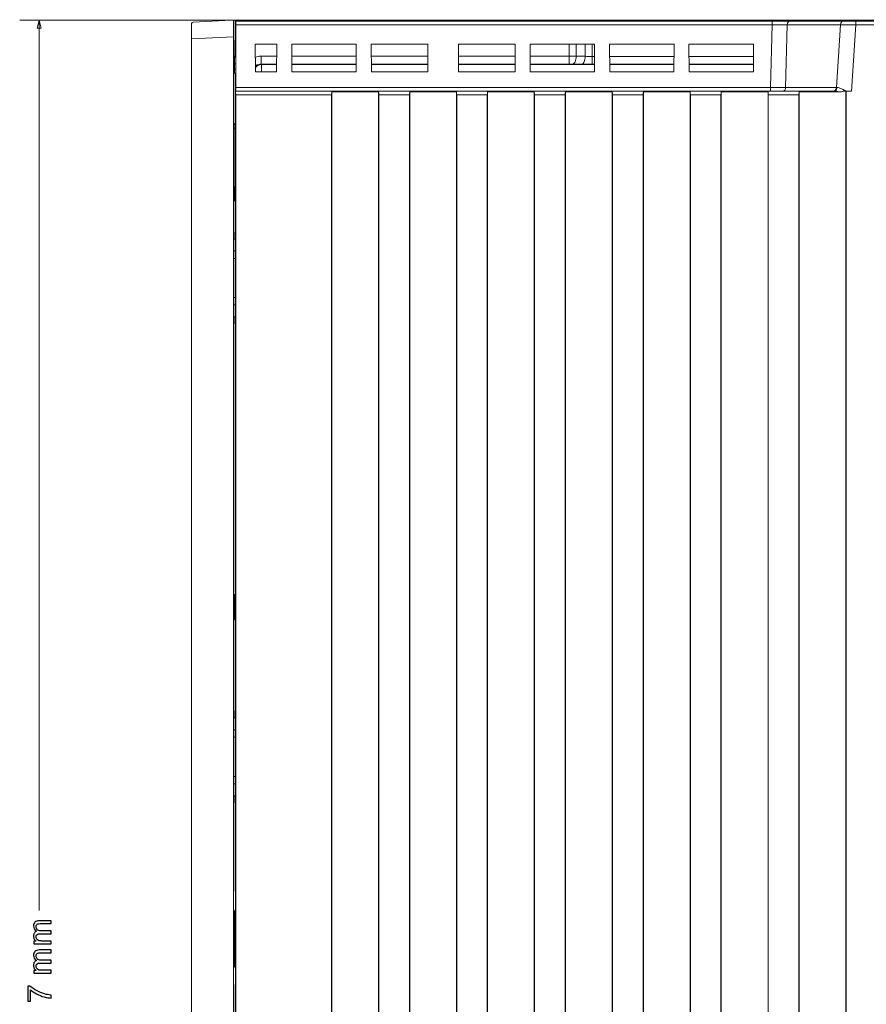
# Model space of a CAD drawing. Header units: millimetres. Extents: x -594 to 595, y -419 to 422.
# Tile 73 of 124: x -276 to -167, y 172 to 299. Entities that reach past the tile are written whole.
import ezdxf

# ---------------------------------------------------------------- set-up
doc = ezdxf.new("R2010")
doc.units = ezdxf.units.MM
doc.header["$MEASUREMENT"] = 0
doc.layers.add('layer 1', color=7, linetype='Continuous')

msp = doc.modelspace()

# ---------------------------------------------------------------- linework, layer by layer
at = {"layer": 'layer 1', "color": 155, "lineweight": 9}
for points in [[(-220.5067, 298.4732), (-220.5067, 298.4732), (-275.8889, 298.4732), (-275.8889, 298.4732)], [(-273.3889, 184.1032), (-273.3889, 184.1032), (-273.3889, 298.4732), (-273.3889, 298.4732)]]:
    msp.add_open_spline(points, degree=3, dxfattribs=at)
msp.add_open_spline([(-273.1166, 297.4572), (-273.1166, 297.4572), (-273.3889, 298.4732), (-273.3889, 298.4732), (-273.3889, 298.4732), (-273.3889, 298.4732), (-273.6611, 297.4572), (-273.6611, 297.4572), (-273.6611, 297.4572), (-273.6611, 297.4572), (-273.1166, 297.4572), (-273.1166, 297.4572)], degree=3, knots=[0, 0, 0, 0, 0.25, 0.25, 0.25, 0.25, 0.5, 0.5, 0.5, 0.5, 1, 1, 1, 1], dxfattribs=at)
at = {"layer": 'layer 1', "lineweight": 9}
for points in [[(-253.627, 298.2282), (-253.627, 298.2282), (-247.9187, 298.5273), (-247.9187, 298.5273)], [(-85.4831, 298.4732), (-85.4831, 298.4732), (-248.2385, 298.4732), (-248.2385, 298.4732)], [(-253.627, 298.2282), (-253.7332, 298.2226), (-253.8165, 298.1348), (-253.8165, 298.0285)], [(-253.8165, 48.6845), (-253.8165, 48.6845), (-253.8165, 298.0285), (-253.8165, 298.0285)], [(-248.2399, 298.2207), (-248.2403, 298.1382), (-248.2404, 298.0557), (-248.2404, 297.9733)], [(-248.2404, 297.9733), (-248.2404, 297.9733), (-248.2404, 295.9321), (-248.2404, 295.9321)], [(-248.2404, 297.9733), (-248.2404, 297.9733), (-248.1533, 297.9733), (-248.1533, 297.9733)], [(-248.157, 289.8303), (-248.157, 289.8303), (-248.1533, 297.8827), (-248.1533, 297.8827)], [(-179.3017, 297.8827), (-179.3017, 297.8827), (-248.1551, 297.8827), (-248.1551, 297.8827)], [(-248.1489, 298.3565), (-248.1512, 298.3565), (-248.1532, 298.1483), (-248.1533, 297.8827)], [(-248.1526, 298.1209), (-248.153, 298.0415), (-248.1533, 297.9621), (-248.1533, 297.8827)], [(-248.1489, 298.3565), (-248.1489, 298.3565), (-48.8833, 298.3565), (-48.8833, 298.3565)], [(-179.3017, 297.8827), (-179.3017, 297.8827), (-179.5045, 289.8303), (-179.5045, 289.8303)], [(-179.3017, 298.3565), (-179.3017, 298.3565), (-179.3017, 297.8827), (-179.3017, 297.8827)], [(-177.3522, 297.8827), (-177.3522, 297.8827), (-177.555, 289.8303), (-177.555, 289.8303)], [(-170.4966, 297.8827), (-170.4966, 297.8827), (-177.3522, 297.8827), (-177.3522, 297.8827)], [(-170.4966, 297.8827), (-170.4966, 297.8827), (-171.037, 289.8303), (-171.037, 289.8303)], [(-168.5401, 297.8565), (-168.5401, 297.8565), (-170.4966, 297.8827), (-170.4966, 297.8827)], [(-168.5401, 297.8565), (-168.5401, 297.8565), (-169.1106, 289.3565), (-169.1106, 289.3565)], [(-168.5401, 298.3565), (-168.5401, 298.3565), (-168.5401, 297.8565), (-168.5401, 297.8565)], [(-165.8518, 297.8565), (-165.8518, 297.8565), (-168.5401, 297.8565), (-168.5401, 297.8565)], [(-248.4598, 296.346), (-248.4598, 296.346), (-253.8165, 296.0653), (-253.8165, 296.0653)], [(-248.4598, 48.5144), (-248.4598, 48.5144), (-248.4598, 296.346), (-248.4598, 296.346)], [(-248.2622, 295.4565), (-248.2622, 295.4565), (-248.2582, 295.9141), (-248.2582, 295.9141)], [(-248.1542, 295.9321), (-248.1542, 295.9321), (-248.2494, 295.9321), (-248.2494, 295.9321)], [(-248.2622, 293.9565), (-248.2622, 293.9565), (-248.2622, 295.4565), (-248.2622, 295.4565)], [(-248.2603, 295.4565), (-248.2603, 295.4565), (-248.1544, 295.4565), (-248.1544, 295.4565)], [(-248.2494, 295.8961), (-248.2494, 295.8961), (-248.1542, 295.8961), (-248.1542, 295.8961)], [(-245.6498, 295.401), (-245.6498, 295.401), (-245.6302, 291.8382), (-245.6302, 291.8382)], [(-245.6498, 295.401), (-245.6498, 295.401), (-242.872, 295.401), (-242.872, 295.401)], [(-242.872, 295.401), (-242.872, 295.401), (-242.8982, 291.8382), (-242.8982, 291.8382)], [(-240.961, 295.401), (-240.961, 295.401), (-240.9348, 291.8382), (-240.9348, 291.8382)], [(-232.672, 295.401), (-232.672, 295.401), (-240.961, 295.401), (-240.961, 295.401)], [(-232.672, 295.401), (-232.672, 295.401), (-232.6982, 291.8382), (-232.6982, 291.8382)], [(-230.761, 295.401), (-230.761, 295.401), (-230.7348, 291.8382), (-230.7348, 291.8382)], [(-223.472, 295.401), (-223.472, 295.401), (-230.761, 295.401), (-230.761, 295.401)], [(-223.472, 295.401), (-223.472, 295.401), (-223.4982, 291.8382), (-223.4982, 291.8382)], [(-219.561, 295.401), (-219.561, 295.401), (-219.5348, 291.8382), (-219.5348, 291.8382)], [(-212.272, 295.401), (-212.272, 295.401), (-219.561, 295.401), (-219.561, 295.401)], [(-212.272, 295.401), (-212.272, 295.401), (-212.2982, 291.8382), (-212.2982, 291.8382)], [(-210.361, 295.401), (-210.361, 295.401), (-210.3348, 291.8382), (-210.3348, 291.8382)], [(-202.072, 295.401), (-202.072, 295.401), (-210.361, 295.401), (-210.361, 295.401)], [(-205.3389, 295.401), (-205.3389, 295.401), (-205.3386, 292.8353), (-205.3386, 292.8353)], [(-204.4443, 293.8333), (-204.4443, 293.8333), (-204.4443, 295.401), (-204.4443, 295.401)], [(-203.2888, 295.401), (-203.2888, 295.401), (-203.2888, 293.8233), (-203.2888, 293.8233)], [(-202.3944, 292.8179), (-202.3944, 292.8179), (-202.3944, 295.401), (-202.3944, 295.401)], [(-202.072, 295.401), (-202.072, 295.401), (-202.0982, 291.8382), (-202.0982, 291.8382)], [(-200.161, 295.401), (-200.161, 295.401), (-200.1348, 291.8382), (-200.1348, 291.8382)], [(-191.872, 295.401), (-191.872, 295.401), (-200.161, 295.401), (-200.161, 295.401)], [(-191.872, 295.401), (-191.872, 295.401), (-191.8982, 291.8382), (-191.8982, 291.8382)], [(-189.961, 295.401), (-189.961, 295.401), (-189.9348, 291.8382), (-189.9348, 291.8382)], [(-181.672, 295.401), (-181.672, 295.401), (-189.961, 295.401), (-189.961, 295.401)], [(-181.672, 295.401), (-181.672, 295.401), (-181.6982, 291.8382), (-181.6982, 291.8382)], [(-248.3233, 292.8779), (-248.3233, 292.8779), (-248.3162, 293.7059), (-248.3162, 293.7059)], [(-248.3162, 293.7059), (-248.3162, 293.7059), (-248.1552, 293.7059), (-248.1552, 293.7059)], [(-248.3131, 293.8548), (-248.3131, 293.8548), (-248.2622, 293.9565), (-248.2622, 293.9565)], [(-248.1551, 293.8547), (-248.1551, 293.8547), (-248.3131, 293.8547), (-248.3131, 293.8547)], [(-248.1551, 293.9565), (-248.1551, 293.9565), (-248.2622, 293.9565), (-248.2622, 293.9565)], [(-245.6454, 293.6893), (-245.4093, 293.7848), (-245.1501, 293.8352), (-244.8954, 293.8352)], [(-244.8955, 292.8353), (-244.8955, 292.8353), (-244.8954, 293.8352), (-244.8954, 293.8352)], [(-242.8835, 293.8352), (-242.8835, 293.8352), (-244.8954, 293.8352), (-244.8954, 293.8352)], [(-232.6835, 293.8352), (-232.6835, 293.8352), (-240.9495, 293.8352), (-240.9495, 293.8352)], [(-223.4835, 293.8352), (-223.4835, 293.8352), (-230.7495, 293.8352), (-230.7495, 293.8352)], [(-212.2835, 293.8352), (-212.2835, 293.8352), (-219.5495, 293.8352), (-219.5495, 293.8352)], [(-205.3389, 293.8352), (-205.3389, 293.8352), (-210.3495, 293.8352), (-210.3495, 293.8352)], [(-204.4443, 293.8333), (-204.7424, 293.8351), (-205.0405, 293.8357), (-205.3387, 293.8352)], [(-204.4443, 293.8333), (-204.4443, 293.8333), (-203.2888, 293.8233), (-203.2888, 293.8233)], [(-203.2888, 293.8233), (-202.9907, 293.8194), (-202.6925, 293.8176), (-202.3944, 293.8177)], [(-202.0837, 293.8177), (-202.0837, 293.8177), (-202.3944, 293.8177), (-202.3944, 293.8177)], [(-191.8837, 293.8177), (-191.8837, 293.8177), (-200.1494, 293.8177), (-200.1494, 293.8177)], [(-181.6837, 293.8177), (-181.6837, 293.8177), (-189.9494, 293.8177), (-189.9494, 293.8177)], [(-248.3233, 292.8779), (-248.3233, 292.8779), (-248.3233, 292.166), (-248.3233, 292.166)], [(-248.1556, 292.8779), (-248.1556, 292.8779), (-248.3233, 292.8779), (-248.3233, 292.8779)], [(-248.1559, 292.166), (-248.1559, 292.166), (-248.3233, 292.166), (-248.3233, 292.166)], [(-248.3233, 292.166), (-248.3233, 291.8933), (-248.3214, 291.6709), (-248.319, 291.6661)], [(-245.4924, 292.5259), (-245.5495, 292.4759), (-245.6007, 292.4195), (-245.6451, 292.3579)], [(-245.5126, 292.6525), (-245.5578, 292.6187), (-245.6, 292.5811), (-245.6388, 292.5401)], [(-245.5126, 292.6525), (-245.5126, 292.6525), (-245.6353, 292.7752), (-245.6353, 292.7752)], [(-244.8338, 292.7736), (-245.0684, 292.7736), (-245.3159, 292.6804), (-245.4924, 292.5259)], [(-244.8955, 292.8353), (-245.1009, 292.8354), (-245.3153, 292.7661), (-245.4817, 292.6457)], [(-244.8338, 292.7736), (-244.8338, 292.7736), (-244.8955, 292.8353), (-244.8955, 292.8353)], [(-244.8955, 292.8353), (-244.8955, 292.8353), (-242.8909, 292.8353), (-242.8909, 292.8353)], [(-244.8338, 291.8382), (-244.8338, 291.8382), (-244.8338, 292.7736), (-244.8338, 292.7736)], [(-242.8913, 292.7736), (-242.8913, 292.7736), (-244.8338, 292.7736), (-244.8338, 292.7736)], [(-240.9421, 292.8353), (-240.9421, 292.8353), (-232.6909, 292.8353), (-232.6909, 292.8353)], [(-232.6913, 292.7736), (-232.6913, 292.7736), (-240.9417, 292.7736), (-240.9417, 292.7736)], [(-230.7421, 292.8353), (-230.7421, 292.8353), (-223.4909, 292.8353), (-223.4909, 292.8353)], [(-223.4913, 292.7736), (-223.4913, 292.7736), (-230.7417, 292.7736), (-230.7417, 292.7736)], [(-219.5421, 292.8353), (-219.5421, 292.8353), (-212.2909, 292.8353), (-212.2909, 292.8353)], [(-212.2913, 292.7736), (-212.2913, 292.7736), (-219.5417, 292.7736), (-219.5417, 292.7736)], [(-210.3421, 292.8353), (-210.3421, 292.8353), (-205.3385, 292.8353), (-205.3385, 292.8353)], [(-202.0913, 292.7736), (-202.0913, 292.7736), (-210.3417, 292.7736), (-210.3417, 292.7736)], [(-204.8915, 292.8335), (-205.0405, 292.8347), (-205.1895, 292.8354), (-205.3385, 292.8353)], [(-203.736, 292.8234), (-203.736, 292.8234), (-204.8915, 292.8335), (-204.8915, 292.8335)], [(-203.736, 292.8234), (-203.2888, 292.8196), (-202.8416, 292.8178), (-202.3944, 292.8179)], [(-202.3944, 292.8179), (-202.3944, 292.8179), (-202.091, 292.8179), (-202.091, 292.8179)], [(-200.142, 292.8179), (-200.142, 292.8179), (-191.891, 292.8179), (-191.891, 292.8179)], [(-191.8913, 292.7736), (-191.8913, 292.7736), (-200.1417, 292.7736), (-200.1417, 292.7736)], [(-189.942, 292.8179), (-189.942, 292.8179), (-181.691, 292.8179), (-181.691, 292.8179)], [(-181.6913, 292.7736), (-181.6913, 292.7736), (-189.9417, 292.7736), (-189.9417, 292.7736)], [(-248.319, 291.6661), (-248.319, 291.6661), (-248.2228, 291.4736), (-248.2228, 291.4736)], [(-248.319, 291.6661), (-248.319, 291.6661), (-248.1561, 291.6661), (-248.1561, 291.6661)], [(-248.1562, 291.4736), (-248.1562, 291.4736), (-248.2228, 291.4736), (-248.2228, 291.4736)], [(-248.2142, 290.4738), (-248.2142, 291.0193), (-248.2181, 291.4641), (-248.2228, 291.4736)], [(-242.8982, 291.8382), (-242.8982, 291.8382), (-245.6302, 291.8382), (-245.6302, 291.8382)], [(-240.9348, 291.8382), (-240.9348, 291.8382), (-232.6982, 291.8382), (-232.6982, 291.8382)], [(-230.7348, 291.8382), (-230.7348, 291.8382), (-223.4982, 291.8382), (-223.4982, 291.8382)], [(-219.5348, 291.8382), (-219.5348, 291.8382), (-212.2982, 291.8382), (-212.2982, 291.8382)], [(-210.3348, 291.8382), (-210.3348, 291.8382), (-202.0982, 291.8382), (-202.0982, 291.8382)], [(-200.1348, 291.8382), (-200.1348, 291.8382), (-191.8982, 291.8382), (-191.8982, 291.8382)], [(-189.9348, 291.8382), (-189.9348, 291.8382), (-181.6982, 291.8382), (-181.6982, 291.8382)], [(-248.2142, 289.3565), (-248.2142, 289.3565), (-248.2142, 290.4738), (-248.2142, 290.4738)], [(-248.2142, 290.4738), (-248.2142, 290.4738), (-248.1567, 290.4738), (-248.1567, 290.4738)], [(-248.1592, 289.4198), (-248.1579, 289.5036), (-248.157, 289.6586), (-248.157, 289.8303)], [(-248.1576, 289.5903), (-248.1572, 289.6703), (-248.157, 289.7503), (-248.157, 289.8303)], [(-179.5045, 289.8303), (-179.5045, 289.8303), (-248.1551, 289.8303), (-248.1551, 289.8303)], [(-179.5045, 289.8303), (-179.5045, 289.8303), (-179.5045, 289.3565), (-179.5045, 289.3565)], [(-171.037, 289.8303), (-171.037, 289.8303), (-177.555, 289.8303), (-177.555, 289.8303)], [(-171.1371, 289.4196), (-171.0786, 289.4631), (-171.0328, 289.5257), (-171.0022, 289.5919)], [(-171.0993, 289.5865), (-171.0623, 289.6618), (-171.0405, 289.7465), (-171.037, 289.8303)], [(-170.9463, 289.8315), (-170.9463, 289.8315), (-171.037, 289.8303), (-171.037, 289.8303)], [(-171.0061, 289.5837), (-170.9692, 289.6603), (-170.9494, 289.7466), (-170.9463, 289.8315)], [(-169.8668, 289.3565), (-170.0025, 289.4477), (-170.1424, 289.5331), (-170.2863, 289.6108)], [(-248.2165, 287.1146), (-248.2165, 287.1146), (-248.2165, 289.3565), (-248.2165, 289.3565)], [(-171.3182, 289.3565), (-171.3182, 289.3565), (-248.1694, 289.3565), (-248.1694, 289.3565)], [(-248.1607, 57.8565), (-248.1607, 57.8565), (-248.1607, 288.8565), (-248.1607, 288.8565)], [(-235.8518, 288.8565), (-235.8518, 288.8565), (-248.1607, 288.8565), (-248.1607, 288.8565)], [(-235.8518, 57.8565), (-235.8518, 57.8565), (-235.8518, 288.8565), (-235.8518, 288.8565)], [(-235.8165, 289.2565), (-235.8165, 289.2565), (-235.8165, 57.4565), (-235.8165, 57.4565)], [(-229.8165, 289.2565), (-229.8165, 289.2565), (-235.8165, 289.2565), (-235.8165, 289.2565)], [(-229.8165, 57.4565), (-229.8165, 57.4565), (-229.8165, 289.2565), (-229.8165, 289.2565)], [(-229.7812, 288.8565), (-229.7812, 289.0139), (-229.7943, 289.1621), (-229.8165, 289.2565)], [(-229.7812, 57.8565), (-229.7812, 57.8565), (-229.7812, 288.8565), (-229.7812, 288.8565)], [(-225.8518, 288.8565), (-225.8518, 288.8565), (-229.7812, 288.8565), (-229.7812, 288.8565)], [(-225.8165, 289.2565), (-225.8387, 289.1621), (-225.8518, 289.0139), (-225.8518, 288.8565)], [(-225.8518, 57.8565), (-225.8518, 57.8565), (-225.8518, 288.8565), (-225.8518, 288.8565)], [(-225.8165, 289.2565), (-225.8165, 289.2565), (-225.8165, 57.4565), (-225.8165, 57.4565)], [(-219.8165, 289.2565), (-219.8165, 289.2565), (-225.8165, 289.2565), (-225.8165, 289.2565)], [(-219.8165, 57.4565), (-219.8165, 57.4565), (-219.8165, 289.2565), (-219.8165, 289.2565)], [(-219.7812, 288.8565), (-219.7812, 289.0139), (-219.7943, 289.1621), (-219.8165, 289.2565)], [(-219.7812, 57.8565), (-219.7812, 57.8565), (-219.7812, 288.8565), (-219.7812, 288.8565)], [(-215.8518, 288.8565), (-215.8518, 288.8565), (-219.7812, 288.8565), (-219.7812, 288.8565)], [(-215.8165, 289.2565), (-215.8387, 289.1621), (-215.8518, 289.0139), (-215.8518, 288.8565)], [(-215.8518, 57.8565), (-215.8518, 57.8565), (-215.8518, 288.8565), (-215.8518, 288.8565)], [(-215.8165, 289.2565), (-215.8165, 289.2565), (-215.8165, 57.4565), (-215.8165, 57.4565)], [(-209.8165, 289.2565), (-209.8165, 289.2565), (-215.8165, 289.2565), (-215.8165, 289.2565)], [(-209.8165, 57.4565), (-209.8165, 57.4565), (-209.8165, 289.2565), (-209.8165, 289.2565)], [(-209.7812, 288.8565), (-209.7812, 289.0139), (-209.7943, 289.1621), (-209.8165, 289.2565)], [(-209.7812, 57.8565), (-209.7812, 57.8565), (-209.7812, 288.8565), (-209.7812, 288.8565)], [(-205.8518, 288.8565), (-205.8518, 288.8565), (-209.7812, 288.8565), (-209.7812, 288.8565)], [(-205.8165, 289.2565), (-205.8387, 289.1621), (-205.8518, 289.0139), (-205.8518, 288.8565)], [(-205.8518, 57.8565), (-205.8518, 57.8565), (-205.8518, 288.8565), (-205.8518, 288.8565)], [(-205.8165, 289.2565), (-205.8165, 289.2565), (-205.8165, 57.4565), (-205.8165, 57.4565)], [(-199.8165, 289.2565), (-199.8165, 289.2565), (-205.8165, 289.2565), (-205.8165, 289.2565)], [(-199.8165, 57.4565), (-199.8165, 57.4565), (-199.8165, 289.2565), (-199.8165, 289.2565)], [(-199.7812, 288.8565), (-199.7812, 289.0139), (-199.7943, 289.1621), (-199.8165, 289.2565)], [(-199.7812, 57.8565), (-199.7812, 57.8565), (-199.7812, 288.8565), (-199.7812, 288.8565)], [(-195.8518, 288.8565), (-195.8518, 288.8565), (-199.7812, 288.8565), (-199.7812, 288.8565)], [(-195.8165, 289.2565), (-195.8387, 289.1621), (-195.8518, 289.0139), (-195.8518, 288.8565)], [(-195.8518, 57.8565), (-195.8518, 57.8565), (-195.8518, 288.8565), (-195.8518, 288.8565)], [(-195.8165, 289.2565), (-195.8165, 289.2565), (-195.8165, 57.4565), (-195.8165, 57.4565)], [(-189.8165, 289.2565), (-189.8165, 289.2565), (-195.8165, 289.2565), (-195.8165, 289.2565)], [(-189.8165, 57.4565), (-189.8165, 57.4565), (-189.8165, 289.2565), (-189.8165, 289.2565)], [(-189.7812, 288.8565), (-189.7812, 289.0139), (-189.7943, 289.1621), (-189.8165, 289.2565)], [(-189.7812, 57.8565), (-189.7812, 57.8565), (-189.7812, 288.8565), (-189.7812, 288.8565)], [(-185.8518, 288.8565), (-185.8518, 288.8565), (-189.7812, 288.8565), (-189.7812, 288.8565)], [(-185.8165, 289.2565), (-185.8387, 289.1621), (-185.8518, 289.0139), (-185.8518, 288.8565)], [(-185.8518, 57.8565), (-185.8518, 57.8565), (-185.8518, 288.8565), (-185.8518, 288.8565)], [(-185.8165, 289.2565), (-185.8165, 289.2565), (-185.8165, 57.4565), (-185.8165, 57.4565)], [(-179.8165, 289.2565), (-179.8165, 289.2565), (-185.8165, 289.2565), (-185.8165, 289.2565)], [(-179.8165, 57.4565), (-179.8165, 57.4565), (-179.8165, 289.2565), (-179.8165, 289.2565)], [(-179.7812, 288.8565), (-179.7812, 289.0139), (-179.7943, 289.1621), (-179.8165, 289.2565)], [(-179.7812, 57.8565), (-179.7812, 57.8565), (-179.7812, 288.8565), (-179.7812, 288.8565)], [(-175.8518, 288.8565), (-175.8518, 288.8565), (-179.7812, 288.8565), (-179.7812, 288.8565)], [(-175.8518, 57.8565), (-175.8518, 57.8565), (-175.8518, 288.8565), (-175.8518, 288.8565)], [(-175.8165, 289.2565), (-175.8165, 289.2565), (-170.5904, 289.2572), (-170.5904, 289.2572)], [(-175.8165, 289.2565), (-175.8165, 289.2565), (-175.8165, 57.4565), (-175.8165, 57.4565)], [(-170.5904, 289.2568), (-170.5904, 289.2568), (-171.4269, 289.2568), (-171.4269, 289.2568)], [(-171.3182, 289.3565), (-171.2543, 289.3565), (-171.1884, 289.3814), (-171.1371, 289.4196)], [(-171.3182, 289.3565), (-171.2552, 289.3565), (-171.1902, 289.3807), (-171.1394, 289.4179)], [(-171.3182, 289.3565), (-171.2437, 289.3565), (-171.1692, 289.3515), (-171.0951, 289.3436)], [(-171.3182, 289.3565), (-171.2436, 289.3565), (-171.1689, 289.3516), (-171.0947, 289.3437)], [(-171.1394, 289.4179), (-171.1394, 289.4179), (-171.1371, 289.4196), (-171.1371, 289.4196)], [(-171.0951, 289.3436), (-170.9253, 289.3257), (-170.7571, 289.2932), (-170.5904, 289.2565)], [(-171.0947, 289.3437), (-170.925, 289.3258), (-170.757, 289.2931), (-170.5903, 289.2565)], [(-170.1525, 289.3565), (-170.1525, 289.3565), (-169.1106, 289.3565), (-169.1106, 289.3565)], [(-169.8165, 57.3565), (-169.8165, 57.3565), (-169.8165, 289.3565), (-169.8165, 289.3565)], [(-169.7812, 57.3565), (-169.7812, 57.3565), (-169.7812, 289.3565), (-169.7812, 289.3565)], [(-248.2165, 287.1231), (-248.2165, 287.1231), (-248.1999, 287.1065), (-248.1999, 287.1065)], [(-248.2142, 286.3448), (-248.2142, 286.3448), (-248.2142, 287.1231), (-248.2142, 287.1231)], [(-248.1999, 277.0899), (-248.1999, 277.0899), (-248.1999, 287.1146), (-248.1999, 287.1146)], [(-248.2228, 285.345), (-248.2181, 285.3545), (-248.2142, 285.7993), (-248.2142, 286.3448)], [(-248.3609, 284.5775), (-248.3609, 284.5775), (-248.3609, 276.3855), (-248.3609, 276.3855)], [(-248.3609, 284.5775), (-248.3609, 284.5775), (-248.1999, 284.5775), (-248.1999, 284.5775)], [(-248.2228, 285.345), (-248.2228, 285.345), (-248.3566, 285.0775), (-248.3566, 285.0775)], [(-248.1999, 285.0775), (-248.1999, 285.0775), (-248.3566, 285.0775), (-248.3566, 285.0775)], [(-248.2165, 277.0733), (-248.2165, 277.0733), (-248.1999, 277.1065), (-248.1999, 277.1065)], [(-248.2165, 186.6231), (-248.2165, 186.6231), (-248.2165, 277.0899), (-248.2165, 277.0899)], [(-248.2165, 276.3855), (-248.2165, 276.3855), (-248.3609, 276.3855), (-248.3609, 276.3855)], [(-248.3565, 275.8855), (-248.3565, 275.8855), (-248.3566, 275.3855), (-248.3566, 275.3855)], [(-248.3566, 275.3855), (-248.3566, 275.5048), (-248.3083, 275.631), (-248.2285, 275.7197)], [(-248.3565, 275.8855), (-248.3099, 275.8855), (-248.2632, 275.8855), (-248.2165, 275.8855)], [(-248.2165, 275.1054), (-248.2165, 275.1054), (-248.3566, 275.3856), (-248.3566, 275.3856)], [(-248.3931, 270.8612), (-248.3931, 271.0096), (-248.3937, 271.1502), (-248.3947, 271.245)], [(-248.3931, 270.3565), (-248.3931, 270.3565), (-248.3931, 270.8612), (-248.3931, 270.8612)], [(-248.2165, 270.3565), (-248.2165, 270.3565), (-248.4325, 270.3565), (-248.4325, 270.3565)], [(-248.213, 268.8234), (-248.213, 268.8234), (-248.4325, 268.8234), (-248.4325, 268.8234)], [(-248.213, 268.8234), (-248.213, 268.8234), (-248.2165, 268.8408), (-248.2165, 268.8408)], [(-248.213, 267.8627), (-248.213, 267.8627), (-248.213, 268.8234), (-248.213, 268.8234)], [(-248.213, 267.8627), (-248.213, 267.8627), (-248.4325, 267.8627), (-248.4325, 267.8627)], [(-248.213, 267.854), (-248.213, 267.854), (-248.2165, 267.854), (-248.2165, 267.854)], [(-248.213, 262.8503), (-248.213, 262.8503), (-248.4325, 262.8503), (-248.4325, 262.8503)], [(-248.213, 261.8896), (-248.213, 261.8896), (-248.4325, 261.8896), (-248.4325, 261.8896)], [(-248.213, 262.8503), (-248.213, 262.8503), (-248.2165, 262.8677), (-248.2165, 262.8677)], [(-248.213, 261.8809), (-248.213, 261.8809), (-248.2165, 261.8809), (-248.2165, 261.8809)], [(-248.213, 261.8896), (-248.213, 261.8896), (-248.213, 262.8503), (-248.213, 262.8503)], [(-248.2165, 260.3565), (-248.2165, 260.3565), (-248.4325, 260.3565), (-248.4325, 260.3565)], [(-248.3947, 259.468), (-248.3937, 259.5628), (-248.3931, 259.7034), (-248.3931, 259.8518)], [(-248.3931, 259.8518), (-248.3931, 259.8518), (-248.3931, 260.3565), (-248.3931, 260.3565)], [(-248.2969, 224.2019), (-248.2969, 224.2019), (-248.2165, 224.2038), (-248.2165, 224.2038)], [(-248.2969, 221.9675), (-248.2969, 221.9675), (-248.2969, 224.2019), (-248.2969, 224.2019)], [(-248.2165, 224.8576), (-248.2165, 224.8576), (-248.2896, 224.7113), (-248.2896, 224.7113)], [(-248.2896, 224.7113), (-248.2896, 224.7113), (-248.2165, 224.713), (-248.2165, 224.713)], [(-248.2969, 221.964), (-248.2969, 221.964), (-248.2165, 221.962), (-248.2165, 221.962)], [(-248.2896, 221.4528), (-248.2896, 221.4528), (-248.2165, 221.3065), (-248.2165, 221.3065)], [(-248.2165, 221.4511), (-248.2165, 221.4511), (-248.2896, 221.4528), (-248.2896, 221.4528)], [(-248.2165, 208.8565), (-248.2165, 208.8565), (-248.4325, 208.8565), (-248.4325, 208.8565)], [(-248.3931, 209.3612), (-248.3931, 209.5096), (-248.3937, 209.6502), (-248.3947, 209.745)], [(-248.3931, 208.8565), (-248.3931, 208.8565), (-248.3931, 209.3612), (-248.3931, 209.3612)], [(-248.213, 207.3234), (-248.213, 207.3234), (-248.4325, 207.3234), (-248.4325, 207.3234)], [(-248.213, 206.3627), (-248.213, 206.3627), (-248.4325, 206.3627), (-248.4325, 206.3627)], [(-248.213, 207.3234), (-248.213, 207.3234), (-248.2165, 207.3408), (-248.2165, 207.3408)], [(-248.213, 206.354), (-248.213, 206.354), (-248.2165, 206.354), (-248.2165, 206.354)], [(-248.213, 206.3627), (-248.213, 206.3627), (-248.213, 207.3234), (-248.213, 207.3234)], [(-248.213, 201.3503), (-248.213, 201.3503), (-248.4325, 201.3503), (-248.4325, 201.3503)], [(-248.213, 201.3503), (-248.213, 201.3503), (-248.2165, 201.3677), (-248.2165, 201.3677)], [(-248.213, 200.3896), (-248.213, 200.3896), (-248.213, 201.3503), (-248.213, 201.3503)], [(-248.213, 200.3896), (-248.213, 200.3896), (-248.4325, 200.3896), (-248.4325, 200.3896)], [(-248.213, 200.3809), (-248.213, 200.3809), (-248.2165, 200.3809), (-248.2165, 200.3809)], [(-248.2165, 198.8565), (-248.2165, 198.8565), (-248.4325, 198.8565), (-248.4325, 198.8565)], [(-248.3931, 198.3518), (-248.3931, 198.3518), (-248.3931, 198.8565), (-248.3931, 198.8565)], [(-248.3947, 197.968), (-248.3937, 198.0628), (-248.3931, 198.2034), (-248.3931, 198.3518)], [(-248.2165, 186.6397), (-248.2165, 186.6397), (-248.1999, 186.6065), (-248.1999, 186.6065)], [(-248.1999, 174.5899), (-248.1999, 174.5899), (-248.1999, 186.6231), (-248.1999, 186.6231)], [(-248.2915, 184.0376), (-248.2915, 184.0376), (-248.1999, 184.2207), (-248.1999, 184.2207)], [(-248.2915, 184.0376), (-248.2915, 184.0376), (-248.2915, 176.9154), (-248.2915, 176.9154)], [(-248.2915, 184.0376), (-248.2711, 183.9619), (-248.2494, 183.8868), (-248.2264, 183.8131)], [(-248.2222, 177.5455), (-248.2222, 177.5455), (-248.2222, 183.2643), (-248.2222, 183.2643)], [(-248.2915, 176.9154), (-248.2915, 176.9154), (-248.2264, 177.0456), (-248.2264, 177.0456)], [(-248.2915, 176.9154), (-248.2915, 176.9154), (-248.1999, 176.7323), (-248.1999, 176.7323)], [(-248.2165, 174.5733), (-248.2165, 174.5733), (-248.1999, 174.6065), (-248.1999, 174.6065)], [(-248.2165, 69.6231), (-248.2165, 69.6231), (-248.2165, 174.5899), (-248.2165, 174.5899)]]:
    msp.add_open_spline(points, degree=3, dxfattribs=at)
for points, knots in [([(-248.4598, 296.346), (-248.4598, 296.6232), (-248.4594, 296.9004), (-248.4584, 297.1776), (-248.4584, 297.1776), (-248.4579, 297.3026), (-248.4573, 297.4275), (-248.4566, 297.5525), (-248.4566, 297.5525), (-248.456, 297.6618), (-248.4553, 297.7712), (-248.4542, 297.8803), (-248.4542, 297.8803), (-248.4534, 297.9694), (-248.4522, 298.0584), (-248.4513, 298.148), (-248.4513, 298.148), (-248.4507, 298.214), (-248.4501, 298.2803), (-248.4481, 298.345), (-248.4481, 298.345), (-248.4473, 298.368), (-248.4464, 298.3908), (-248.4463, 298.415), (-248.4463, 298.415), (-248.4462, 298.4323), (-248.4466, 298.4503), (-248.4445, 298.4651), (-248.4445, 298.4651), (-248.4432, 298.4739), (-248.441, 298.4816), (-248.4426, 298.4952), (-248.4426, 298.4952), (-248.4432, 298.4998), (-248.4442, 298.5052), (-248.4408, 298.5053)], [0, 0, 0, 0, 0.1, 0.1, 0.1, 0.1, 0.2, 0.2, 0.2, 0.2, 0.3, 0.3, 0.3, 0.3, 0.4, 0.4, 0.4, 0.4, 0.5, 0.5, 0.5, 0.5, 0.6, 0.6, 0.6, 0.6, 0.7, 0.7, 0.7, 0.7, 0.8, 0.8, 0.8, 0.8, 1, 1, 1, 1]), ([(-248.2358, 298.4938), (-248.2406, 298.488), (-248.2383, 298.4795), (-248.237, 298.4715), (-248.237, 298.4715), (-248.2337, 298.4506), (-248.2366, 298.4325), (-248.2381, 298.4137), (-248.2381, 298.4137), (-248.2403, 298.3863), (-248.2394, 298.3576), (-248.2391, 298.3292), (-248.2391, 298.3292), (-248.2388, 298.2928), (-248.2397, 298.2569), (-248.2399, 298.2207)], [0, 0, 0, 0, 0.2, 0.2, 0.2, 0.2, 0.4, 0.4, 0.4, 0.4, 0.6, 0.6, 0.6, 0.6, 1, 1, 1, 1]), ([(-247.9197, 298.5107), (-247.9197, 298.5135), (-247.9188, 298.5162), (-247.9182, 298.519), (-247.9182, 298.519), (-247.9176, 298.5218), (-247.9174, 298.5249), (-247.9187, 298.5273)], [0, 0, 0, 0, 0.33333333, 0.33333333, 0.33333333, 0.33333333, 1, 1, 1, 1]), ([(-247.9187, 298.5065), (-247.919, 298.5072), (-247.9193, 298.5079), (-247.9194, 298.5086), (-247.9194, 298.5086), (-247.9196, 298.5093), (-247.9197, 298.51), (-247.9197, 298.5107)], [0, 0, 0, 0, 0.33333333, 0.33333333, 0.33333333, 0.33333333, 1, 1, 1, 1]), ([(-248.151, 298.2945), (-248.1508, 298.3099), (-248.1455, 298.3196), (-248.15, 298.3407), (-248.15, 298.3407), (-248.1515, 298.3479), (-248.1542, 298.3565), (-248.1489, 298.3565)], [0, 0, 0, 0, 0.33333333, 0.33333333, 0.33333333, 0.33333333, 1, 1, 1, 1]), ([(-248.1526, 298.1209), (-248.1525, 298.1382), (-248.1524, 298.1555), (-248.1523, 298.1728), (-248.1523, 298.1728), (-248.152, 298.2133), (-248.1517, 298.2539), (-248.151, 298.2945)], [0, 0, 0, 0, 0.33333333, 0.33333333, 0.33333333, 0.33333333, 1, 1, 1, 1]), ([(-177.3522, 297.8827), (-177.4845, 297.8837), (-177.6169, 297.8843), (-177.7492, 297.8848), (-177.7492, 297.8848), (-178.2667, 297.8865), (-178.7842, 297.8853), (-179.3017, 297.8827)], [0, 0, 0, 0, 0.33333333, 0.33333333, 0.33333333, 0.33333333, 1, 1, 1, 1]), ([(-179.3017, 297.8827), (-179.1163, 297.8836), (-178.931, 297.8843), (-178.7457, 297.8848), (-178.7457, 297.8848), (-178.2812, 297.8861), (-177.8167, 297.8864), (-177.3522, 297.8827)], [0, 0, 0, 0, 0.33333333, 0.33333333, 0.33333333, 0.33333333, 1, 1, 1, 1]), ([(-177.3522, 297.8827), (-177.3473, 298.0018), (-177.3117, 298.1253), (-177.231, 298.2192), (-177.231, 298.2192), (-177.163, 298.2984), (-177.0629, 298.3565), (-176.9623, 298.3565)], [0, 0, 0, 0, 0.33333333, 0.33333333, 0.33333333, 0.33333333, 1, 1, 1, 1]), ([(-170.1067, 298.3565), (-170.2073, 298.3565), (-170.3074, 298.2984), (-170.3755, 298.2192), (-170.3755, 298.2192), (-170.4561, 298.1253), (-170.4917, 298.0018), (-170.4966, 297.8827)], [0, 0, 0, 0, 0.33333333, 0.33333333, 0.33333333, 0.33333333, 1, 1, 1, 1]), ([(-248.3131, 293.8548), (-248.321, 293.8446), (-248.317, 293.8301), (-248.3148, 293.8162), (-248.3148, 293.8162), (-248.3083, 293.7766), (-248.3159, 293.7427), (-248.3162, 293.7059)], [0, 0, 0, 0, 0.33333333, 0.33333333, 0.33333333, 0.33333333, 1, 1, 1, 1]), ([(-204.4444, 293.8334), (-204.4452, 293.7064), (-204.4581, 293.5772), (-204.4803, 293.4543), (-204.4803, 293.4543), (-204.5, 293.3456), (-204.527, 293.2418), (-204.5777, 293.1318), (-204.5777, 293.1318), (-204.6429, 292.9904), (-204.7473, 292.8385), (-204.8915, 292.8335)], [0, 0, 0, 0, 0.25, 0.25, 0.25, 0.25, 0.5, 0.5, 0.5, 0.5, 1, 1, 1, 1]), ([(-203.2888, 293.8233), (-203.2897, 293.7011), (-203.3017, 293.5768), (-203.3222, 293.4584), (-203.3222, 293.4584), (-203.3418, 293.3448), (-203.3692, 293.2366), (-203.4222, 293.1217), (-203.4222, 293.1217), (-203.4876, 292.9801), (-203.5918, 292.8284), (-203.736, 292.8234)], [0, 0, 0, 0, 0.25, 0.25, 0.25, 0.25, 0.5, 0.5, 0.5, 0.5, 1, 1, 1, 1]), ([(-245.4818, 292.6457), (-245.4991, 292.6496), (-245.5107, 292.6654), (-245.5229, 292.6796), (-245.5229, 292.6796), (-245.5543, 292.7162), (-245.59, 292.7418), (-245.6231, 292.7733)], [0, 0, 0, 0, 0.33333333, 0.33333333, 0.33333333, 0.33333333, 1, 1, 1, 1]), ([(-248.1576, 289.5903), (-248.1577, 289.5734), (-248.1578, 289.5564), (-248.1579, 289.5395), (-248.1579, 289.5395), (-248.1582, 289.4996), (-248.1586, 289.4597), (-248.1592, 289.4199)], [0, 0, 0, 0, 0.33333333, 0.33333333, 0.33333333, 0.33333333, 1, 1, 1, 1]), ([(-179.5045, 289.8303), (-179.3192, 289.8294), (-179.1339, 289.8287), (-178.9486, 289.8282), (-178.9486, 289.8282), (-178.4841, 289.8269), (-178.0195, 289.8266), (-177.555, 289.8303)], [0, 0, 0, 0, 0.33333333, 0.33333333, 0.33333333, 0.33333333, 1, 1, 1, 1]), ([(-177.9449, 289.3565), (-177.8443, 289.3565), (-177.7442, 289.4146), (-177.6761, 289.4938), (-177.6761, 289.4938), (-177.5955, 289.5877), (-177.5599, 289.7112), (-177.555, 289.8303)], [0, 0, 0, 0, 0.33333333, 0.33333333, 0.33333333, 0.33333333, 1, 1, 1, 1]), ([(-171.4269, 289.3565), (-171.363, 289.3565), (-171.2986, 289.3794), (-171.2445, 289.4158), (-171.2445, 289.4158), (-171.1813, 289.4584), (-171.1322, 289.5194), (-171.0993, 289.5865)], [0, 0, 0, 0, 0.33333333, 0.33333333, 0.33333333, 0.33333333, 1, 1, 1, 1]), ([(-171.037, 289.8303), (-171.0411, 289.7316), (-171.067, 289.6314), (-171.1213, 289.5461), (-171.1213, 289.5461), (-171.1703, 289.4692), (-171.2423, 289.4044), (-171.3262, 289.3747)], [0, 0, 0, 0, 0.33333333, 0.33333333, 0.33333333, 0.33333333, 1, 1, 1, 1]), ([(-170.2863, 289.6108), (-170.3433, 289.6416), (-170.4006, 289.6709), (-170.4596, 289.6985), (-170.4596, 289.6985), (-170.613, 289.7702), (-170.7781, 289.8308), (-170.9463, 289.8315)], [0, 0, 0, 0, 0.33333333, 0.33333333, 0.33333333, 0.33333333, 1, 1, 1, 1]), ([(-170.2908, 289.6152), (-170.3474, 289.6455), (-170.4044, 289.6741), (-170.4631, 289.7009), (-170.4631, 289.7009), (-170.6158, 289.7707), (-170.7795, 289.8285), (-170.9463, 289.8315)], [0, 0, 0, 0, 0.33333333, 0.33333333, 0.33333333, 0.33333333, 1, 1, 1, 1]), ([(-169.8668, 289.3565), (-169.9705, 289.4269), (-170.0766, 289.4941), (-170.1853, 289.5566), (-170.1853, 289.5566), (-170.2202, 289.5767), (-170.2554, 289.5962), (-170.2908, 289.6152)], [0, 0, 0, 0, 0.33333333, 0.33333333, 0.33333333, 0.33333333, 1, 1, 1, 1]), ([(-248.1607, 288.8565), (-248.1607, 288.9202), (-248.161, 288.9836), (-248.1613, 289.0476), (-248.1613, 289.0476), (-248.1616, 289.102), (-248.1617, 289.1567), (-248.1632, 289.2101), (-248.1632, 289.2101), (-248.1638, 289.2305), (-248.1645, 289.2507), (-248.1645, 289.2722), (-248.1645, 289.2722), (-248.1645, 289.2882), (-248.1641, 289.3048), (-248.1661, 289.3183), (-248.1661, 289.3183), (-248.1672, 289.3266), (-248.1693, 289.3338), (-248.1677, 289.3468), (-248.1677, 289.3468), (-248.1671, 289.3513), (-248.1661, 289.3565), (-248.1694, 289.3565)], [0, 0, 0, 0, 0.14285714, 0.14285714, 0.14285714, 0.14285714, 0.28571429, 0.28571429, 0.28571429, 0.28571429, 0.42857143, 0.42857143, 0.42857143, 0.42857143, 0.57142857, 0.57142857, 0.57142857, 0.57142857, 0.71428571, 0.71428571, 0.71428571, 0.71428571, 1, 1, 1, 1]), ([(-235.8165, 289.2565), (-235.8227, 289.2303), (-235.8273, 289.2039), (-235.8312, 289.1773), (-235.8312, 289.1773), (-235.847, 289.0712), (-235.8518, 288.9636), (-235.8518, 288.8565)], [0, 0, 0, 0, 0.33333333, 0.33333333, 0.33333333, 0.33333333, 1, 1, 1, 1]), ([(-175.8165, 289.2565), (-175.8227, 289.2304), (-175.8273, 289.2039), (-175.8312, 289.1773), (-175.8312, 289.1773), (-175.847, 289.0712), (-175.8518, 288.9636), (-175.8518, 288.8565)], [0, 0, 0, 0, 0.33333333, 0.33333333, 0.33333333, 0.33333333, 1, 1, 1, 1]), ([(-170.5904, 289.2572), (-170.5136, 289.2561), (-170.4379, 289.2599), (-170.3604, 289.2725), (-170.3604, 289.2725), (-170.2833, 289.2849), (-170.2045, 289.3061), (-170.1469, 289.3565)], [0, 0, 0, 0, 0.33333333, 0.33333333, 0.33333333, 0.33333333, 1, 1, 1, 1]), ([(-170.5904, 289.2568), (-170.5145, 289.2557), (-170.4393, 289.2595), (-170.363, 289.2725), (-170.363, 289.2725), (-170.2871, 289.2854), (-170.2099, 289.3074), (-170.1524, 289.3564)], [0, 0, 0, 0, 0.33333333, 0.33333333, 0.33333333, 0.33333333, 1, 1, 1, 1]), ([(-248.2165, 287.1148), (-248.2155, 287.1137), (-248.2139, 287.1131), (-248.2124, 287.1132), (-248.2124, 287.1132), (-248.2109, 287.1133), (-248.2095, 287.1141), (-248.2082, 287.1148)], [0, 0, 0, 0, 0.33333333, 0.33333333, 0.33333333, 0.33333333, 1, 1, 1, 1]), ([(-248.2082, 287.1148), (-248.2069, 287.1154), (-248.2056, 287.1162), (-248.2041, 287.1163), (-248.2041, 287.1163), (-248.2026, 287.1164), (-248.201, 287.1158), (-248.1999, 287.1148)], [0, 0, 0, 0, 0.33333333, 0.33333333, 0.33333333, 0.33333333, 1, 1, 1, 1]), ([(-248.3566, 285.0775), (-248.3648, 285.0667), (-248.36, 285.0513), (-248.3582, 285.037), (-248.3582, 285.037), (-248.3561, 285.0205), (-248.358, 285.0055), (-248.359, 284.9902), (-248.359, 284.9902), (-248.3602, 284.9698), (-248.3598, 284.9488), (-248.3596, 284.928), (-248.3596, 284.928), (-248.3591, 284.8738), (-248.3601, 284.8203), (-248.3605, 284.7666), (-248.3605, 284.7666), (-248.3611, 284.7037), (-248.3609, 284.6406), (-248.3609, 284.5775)], [0, 0, 0, 0, 0.16666667, 0.16666667, 0.16666667, 0.16666667, 0.33333333, 0.33333333, 0.33333333, 0.33333333, 0.5, 0.5, 0.5, 0.5, 0.66666667, 0.66666667, 0.66666667, 0.66666667, 1, 1, 1, 1]), ([(-248.2165, 277.0899), (-248.2157, 277.0914), (-248.2139, 277.0931), (-248.2124, 277.093), (-248.2124, 277.093), (-248.2108, 277.0929), (-248.2094, 277.0911), (-248.2082, 277.0899)], [0, 0, 0, 0, 0.33333333, 0.33333333, 0.33333333, 0.33333333, 1, 1, 1, 1]), ([(-248.2082, 277.0899), (-248.207, 277.0887), (-248.2057, 277.0869), (-248.2041, 277.0868), (-248.2041, 277.0868), (-248.2025, 277.0867), (-248.2007, 277.0884), (-248.1999, 277.0899)], [0, 0, 0, 0, 0.33333333, 0.33333333, 0.33333333, 0.33333333, 1, 1, 1, 1]), ([(-248.3609, 276.3855), (-248.3609, 276.3224), (-248.3606, 276.2595), (-248.3605, 276.1963), (-248.3605, 276.1963), (-248.3605, 276.1425), (-248.3605, 276.0886), (-248.3596, 276.035), (-248.3596, 276.035), (-248.3593, 276.0144), (-248.3588, 275.9938), (-248.359, 275.9728), (-248.359, 275.9728), (-248.3591, 275.957), (-248.3596, 275.941), (-248.3582, 275.926), (-248.3582, 275.926), (-248.3573, 275.9164), (-248.3557, 275.9073), (-248.3574, 275.8963), (-248.3574, 275.8963), (-248.358, 275.8923), (-248.3591, 275.8881), (-248.3566, 275.8855)], [0, 0, 0, 0, 0.14285714, 0.14285714, 0.14285714, 0.14285714, 0.28571429, 0.28571429, 0.28571429, 0.28571429, 0.42857143, 0.42857143, 0.42857143, 0.42857143, 0.57142857, 0.57142857, 0.57142857, 0.57142857, 0.71428571, 0.71428571, 0.71428571, 0.71428571, 1, 1, 1, 1]), ([(-248.2896, 224.7113), (-248.2941, 224.7024), (-248.2927, 224.6918), (-248.2919, 224.6815), (-248.2919, 224.6815), (-248.2898, 224.6523), (-248.2925, 224.6248), (-248.2941, 224.597), (-248.2941, 224.597), (-248.2971, 224.5463), (-248.2962, 224.4945), (-248.296, 224.4429), (-248.296, 224.4429), (-248.2957, 224.3623), (-248.2969, 224.2822), (-248.2969, 224.2019)], [0, 0, 0, 0, 0.2, 0.2, 0.2, 0.2, 0.4, 0.4, 0.4, 0.4, 0.6, 0.6, 0.6, 0.6, 1, 1, 1, 1]), ([(-248.2969, 221.9675), (-248.2969, 221.8864), (-248.2957, 221.8056), (-248.296, 221.7242), (-248.296, 221.7242), (-248.2963, 221.672), (-248.2971, 221.6195), (-248.2942, 221.5682), (-248.2942, 221.5682), (-248.2925, 221.5401), (-248.2897, 221.5124), (-248.292, 221.4829), (-248.292, 221.4829), (-248.2927, 221.4725), (-248.2941, 221.4618), (-248.2896, 221.4528)], [0, 0, 0, 0, 0.2, 0.2, 0.2, 0.2, 0.4, 0.4, 0.4, 0.4, 0.6, 0.6, 0.6, 0.6, 1, 1, 1, 1]), ([(-248.2165, 186.6231), (-248.2157, 186.6215), (-248.2139, 186.6199), (-248.2124, 186.62), (-248.2124, 186.62), (-248.2108, 186.6201), (-248.2094, 186.6219), (-248.2082, 186.6231)], [0, 0, 0, 0, 0.33333333, 0.33333333, 0.33333333, 0.33333333, 1, 1, 1, 1]), ([(-248.2082, 186.6231), (-248.207, 186.6243), (-248.2057, 186.6261), (-248.2041, 186.6262), (-248.2041, 186.6262), (-248.2025, 186.6263), (-248.2007, 186.6246), (-248.1999, 186.6231)], [0, 0, 0, 0, 0.33333333, 0.33333333, 0.33333333, 0.33333333, 1, 1, 1, 1]), ([(-248.2222, 183.2643), (-248.2222, 183.3301), (-248.2227, 183.3959), (-248.2225, 183.4618), (-248.2225, 183.4618), (-248.2223, 183.5198), (-248.2214, 183.578), (-248.2234, 183.6356), (-248.2234, 183.6356), (-248.2248, 183.6772), (-248.2277, 183.7185), (-248.2247, 183.761), (-248.2247, 183.761), (-248.2235, 183.7787), (-248.2213, 183.7965), (-248.2264, 183.8131)], [0, 0, 0, 0, 0.2, 0.2, 0.2, 0.2, 0.4, 0.4, 0.4, 0.4, 0.6, 0.6, 0.6, 0.6, 1, 1, 1, 1]), ([(-248.2264, 177.0456), (-248.2204, 177.0577), (-248.2232, 177.0721), (-248.2248, 177.0862), (-248.2248, 177.0862), (-248.2292, 177.1239), (-248.2253, 177.1592), (-248.2234, 177.195), (-248.2234, 177.195), (-248.2206, 177.2481), (-248.222, 177.3024), (-248.2225, 177.3564), (-248.2225, 177.3564), (-248.223, 177.4196), (-248.2222, 177.4824), (-248.2222, 177.5455)], [0, 0, 0, 0, 0.2, 0.2, 0.2, 0.2, 0.4, 0.4, 0.4, 0.4, 0.6, 0.6, 0.6, 0.6, 1, 1, 1, 1]), ([(-248.2165, 174.5899), (-248.2157, 174.5914), (-248.2139, 174.5931), (-248.2124, 174.593), (-248.2124, 174.593), (-248.2108, 174.5929), (-248.2094, 174.5911), (-248.2082, 174.5899)], [0, 0, 0, 0, 0.33333333, 0.33333333, 0.33333333, 0.33333333, 1, 1, 1, 1]), ([(-248.2082, 174.5899), (-248.207, 174.5887), (-248.2057, 174.5869), (-248.2041, 174.5868), (-248.2041, 174.5868), (-248.2025, 174.5867), (-248.2007, 174.5884), (-248.1999, 174.5899)], [0, 0, 0, 0, 0.33333333, 0.33333333, 0.33333333, 0.33333333, 1, 1, 1, 1])]:
    msp.add_open_spline(points, degree=3, knots=knots, dxfattribs=at)
at = {"layer": 'layer 1', "color": 155}
for points, knots in [([(-271.8671, 179.8317), (-271.8671, 179.8317), (-274.0642, 179.8317), (-274.0642, 179.8317), (-274.0642, 179.8317), (-274.0642, 179.8317), (-274.0642, 180.1661), (-274.0642, 180.1661), (-274.0642, 180.1661), (-274.0642, 180.1661), (-273.7537, 180.1661), (-273.7537, 180.1661), (-273.7537, 180.1661), (-273.861, 180.2346), (-273.9478, 180.3263), (-274.0127, 180.4406), (-274.0127, 180.4406), (-274.0783, 180.5549), (-274.1107, 180.6847), (-274.1107, 180.8308), (-274.1107, 180.8308), (-274.1107, 180.993), (-274.0769, 181.1264), (-274.0099, 181.2301), (-274.0099, 181.2301), (-273.9421, 181.3338), (-273.8483, 181.4072), (-273.7269, 181.4495), (-273.7269, 181.4495), (-273.983, 181.6245), (-274.1107, 181.851), (-274.1107, 182.1304), (-274.1107, 182.1304), (-274.1107, 182.3491), (-274.0508, 182.5177), (-273.9301, 182.6348), (-273.9301, 182.6348), (-273.8095, 182.7527), (-273.6239, 182.8119), (-273.3734, 182.8119), (-273.3734, 182.8119), (-273.3734, 182.8119), (-271.8671, 182.8119), (-271.8671, 182.8119), (-271.8671, 182.8119), (-271.8671, 182.8119), (-271.8671, 182.4394), (-271.8671, 182.4394), (-271.8671, 182.4394), (-271.8671, 182.4394), (-273.25, 182.4394), (-273.25, 182.4394), (-273.25, 182.4394), (-273.3981, 182.4394), (-273.5054, 182.4267), (-273.571, 182.4027), (-273.571, 182.4027), (-273.6366, 182.3787), (-273.6888, 182.335), (-273.729, 182.2708), (-273.729, 182.2708), (-273.7693, 182.2073), (-273.789, 182.1325), (-273.789, 182.0471), (-273.789, 182.0471), (-273.789, 181.8919), (-273.7375, 181.7635), (-273.6352, 181.6612), (-273.6352, 181.6612), (-273.5322, 181.5589), (-273.3678, 181.5081), (-273.142, 181.5081), (-273.142, 181.5081), (-273.142, 181.5081), (-271.8671, 181.5081), (-271.8671, 181.5081), (-271.8671, 181.5081), (-271.8671, 181.5081), (-271.8671, 181.1356), (-271.8671, 181.1356), (-271.8671, 181.1356), (-271.8671, 181.1356), (-273.293, 181.1356), (-273.293, 181.1356), (-273.293, 181.1356), (-273.4581, 181.1356), (-273.5823, 181.1052), (-273.6648, 181.0445), (-273.6648, 181.0445), (-273.7474, 180.9839), (-273.789, 180.8844), (-273.789, 180.7468), (-273.789, 180.7468), (-273.789, 180.6424), (-273.7615, 180.5457), (-273.7065, 180.4568), (-273.7065, 180.4568), (-273.6514, 180.3679), (-273.571, 180.3037), (-273.4645, 180.2635), (-273.4645, 180.2635), (-273.3586, 180.224), (-273.2055, 180.2042), (-273.0059, 180.2042), (-273.0059, 180.2042), (-273.0059, 180.2042), (-271.8671, 180.2042), (-271.8671, 180.2042), (-271.8671, 180.2042), (-271.8671, 180.2042), (-271.8671, 179.8317), (-271.8671, 179.8317)], [0, 0, 0, 0, 0.03448276, 0.03448276, 0.03448276, 0.03448276, 0.06896552, 0.06896552, 0.06896552, 0.06896552, 0.10344828, 0.10344828, 0.10344828, 0.10344828, 0.13793103, 0.13793103, 0.13793103, 0.13793103, 0.17241379, 0.17241379, 0.17241379, 0.17241379, 0.20689655, 0.20689655, 0.20689655, 0.20689655, 0.24137931, 0.24137931, 0.24137931, 0.24137931, 0.27586207, 0.27586207, 0.27586207, 0.27586207, 0.31034483, 0.31034483, 0.31034483, 0.31034483, 0.34482759, 0.34482759, 0.34482759, 0.34482759, 0.37931034, 0.37931034, 0.37931034, 0.37931034, 0.4137931, 0.4137931, 0.4137931, 0.4137931, 0.44827586, 0.44827586, 0.44827586, 0.44827586, 0.48275862, 0.48275862, 0.48275862, 0.48275862, 0.51724138, 0.51724138, 0.51724138, 0.51724138, 0.55172414, 0.55172414, 0.55172414, 0.55172414, 0.5862069, 0.5862069, 0.5862069, 0.5862069, 0.62068966, 0.62068966, 0.62068966, 0.62068966, 0.65517241, 0.65517241, 0.65517241, 0.65517241, 0.68965517, 0.68965517, 0.68965517, 0.68965517, 0.72413793, 0.72413793, 0.72413793, 0.72413793, 0.75862069, 0.75862069, 0.75862069, 0.75862069, 0.79310345, 0.79310345, 0.79310345, 0.79310345, 0.82758621, 0.82758621, 0.82758621, 0.82758621, 0.86206897, 0.86206897, 0.86206897, 0.86206897, 0.89655172, 0.89655172, 0.89655172, 0.89655172, 0.93103448, 0.93103448, 0.93103448, 0.93103448, 1, 1, 1, 1]), ([(-271.8671, 176.0702), (-271.8671, 176.0702), (-274.0642, 176.0702), (-274.0642, 176.0702), (-274.0642, 176.0702), (-274.0642, 176.0702), (-274.0642, 176.4046), (-274.0642, 176.4046), (-274.0642, 176.4046), (-274.0642, 176.4046), (-273.7537, 176.4046), (-273.7537, 176.4046), (-273.7537, 176.4046), (-273.861, 176.4731), (-273.9478, 176.5648), (-274.0127, 176.6791), (-274.0127, 176.6791), (-274.0783, 176.7934), (-274.1107, 176.9232), (-274.1107, 177.0693), (-274.1107, 177.0693), (-274.1107, 177.2315), (-274.0769, 177.3649), (-274.0099, 177.4686), (-274.0099, 177.4686), (-273.9421, 177.5723), (-273.8483, 177.6457), (-273.7269, 177.688), (-273.7269, 177.688), (-273.983, 177.863), (-274.1107, 178.0895), (-274.1107, 178.3689), (-274.1107, 178.3689), (-274.1107, 178.5876), (-274.0508, 178.7562), (-273.9301, 178.8733), (-273.9301, 178.8733), (-273.8095, 178.9912), (-273.6239, 179.0504), (-273.3734, 179.0504), (-273.3734, 179.0504), (-273.3734, 179.0504), (-271.8671, 179.0504), (-271.8671, 179.0504), (-271.8671, 179.0504), (-271.8671, 179.0504), (-271.8671, 178.6779), (-271.8671, 178.6779), (-271.8671, 178.6779), (-271.8671, 178.6779), (-273.25, 178.6779), (-273.25, 178.6779), (-273.25, 178.6779), (-273.3981, 178.6779), (-273.5054, 178.6652), (-273.571, 178.6412), (-273.571, 178.6412), (-273.6366, 178.6172), (-273.6888, 178.5735), (-273.729, 178.5093), (-273.729, 178.5093), (-273.7693, 178.4458), (-273.789, 178.371), (-273.789, 178.2856), (-273.789, 178.2856), (-273.789, 178.1304), (-273.7375, 178.002), (-273.6352, 177.8997), (-273.6352, 177.8997), (-273.5322, 177.7974), (-273.3678, 177.7466), (-273.142, 177.7466), (-273.142, 177.7466), (-273.142, 177.7466), (-271.8671, 177.7466), (-271.8671, 177.7466), (-271.8671, 177.7466), (-271.8671, 177.7466), (-271.8671, 177.3741), (-271.8671, 177.3741), (-271.8671, 177.3741), (-271.8671, 177.3741), (-273.293, 177.3741), (-273.293, 177.3741), (-273.293, 177.3741), (-273.4581, 177.3741), (-273.5823, 177.3437), (-273.6648, 177.283), (-273.6648, 177.283), (-273.7474, 177.2224), (-273.789, 177.1229), (-273.789, 176.9853), (-273.789, 176.9853), (-273.789, 176.8809), (-273.7615, 176.7842), (-273.7065, 176.6953), (-273.7065, 176.6953), (-273.6514, 176.6064), (-273.571, 176.5422), (-273.4645, 176.502), (-273.4645, 176.502), (-273.3586, 176.4625), (-273.2055, 176.4427), (-273.0059, 176.4427), (-273.0059, 176.4427), (-273.0059, 176.4427), (-271.8671, 176.4427), (-271.8671, 176.4427), (-271.8671, 176.4427), (-271.8671, 176.4427), (-271.8671, 176.0702), (-271.8671, 176.0702)], [0, 0, 0, 0, 0.03448276, 0.03448276, 0.03448276, 0.03448276, 0.06896552, 0.06896552, 0.06896552, 0.06896552, 0.10344828, 0.10344828, 0.10344828, 0.10344828, 0.13793103, 0.13793103, 0.13793103, 0.13793103, 0.17241379, 0.17241379, 0.17241379, 0.17241379, 0.20689655, 0.20689655, 0.20689655, 0.20689655, 0.24137931, 0.24137931, 0.24137931, 0.24137931, 0.27586207, 0.27586207, 0.27586207, 0.27586207, 0.31034483, 0.31034483, 0.31034483, 0.31034483, 0.34482759, 0.34482759, 0.34482759, 0.34482759, 0.37931034, 0.37931034, 0.37931034, 0.37931034, 0.4137931, 0.4137931, 0.4137931, 0.4137931, 0.44827586, 0.44827586, 0.44827586, 0.44827586, 0.48275862, 0.48275862, 0.48275862, 0.48275862, 0.51724138, 0.51724138, 0.51724138, 0.51724138, 0.55172414, 0.55172414, 0.55172414, 0.55172414, 0.5862069, 0.5862069, 0.5862069, 0.5862069, 0.62068966, 0.62068966, 0.62068966, 0.62068966, 0.65517241, 0.65517241, 0.65517241, 0.65517241, 0.68965517, 0.68965517, 0.68965517, 0.68965517, 0.72413793, 0.72413793, 0.72413793, 0.72413793, 0.75862069, 0.75862069, 0.75862069, 0.75862069, 0.79310345, 0.79310345, 0.79310345, 0.79310345, 0.82758621, 0.82758621, 0.82758621, 0.82758621, 0.86206897, 0.86206897, 0.86206897, 0.86206897, 0.89655172, 0.89655172, 0.89655172, 0.89655172, 0.93103448, 0.93103448, 0.93103448, 0.93103448, 1, 1, 1, 1]), ([(-274.5044, 172.4592), (-274.5044, 172.4592), (-274.86, 172.4592), (-274.86, 172.4592), (-274.86, 172.4592), (-274.86, 172.4592), (-274.86, 174.4192), (-274.86, 174.4192), (-274.86, 174.4192), (-274.86, 174.4192), (-274.5722, 174.4192), (-274.5722, 174.4192), (-274.5722, 174.4192), (-274.3669, 174.2266), (-274.0938, 174.0347), (-273.753, 173.8456), (-273.753, 173.8456), (-273.4123, 173.6558), (-273.0616, 173.5097), (-272.7011, 173.406), (-272.7011, 173.406), (-272.4478, 173.3319), (-272.1691, 173.284), (-271.8671, 173.2635), (-271.8671, 173.2635), (-271.8671, 173.2635), (-271.8671, 172.8825), (-271.8671, 172.8825), (-271.8671, 172.8825), (-272.1056, 172.8867), (-272.3941, 172.9333), (-272.7321, 173.0229), (-272.7321, 173.0229), (-273.0708, 173.1125), (-273.3967, 173.2402), (-273.7107, 173.4074), (-273.7107, 173.4074), (-274.0247, 173.5746), (-274.2893, 173.7524), (-274.5044, 173.9408), (-274.5044, 173.9408), (-274.5044, 173.9408), (-274.5044, 172.4592), (-274.5044, 172.4592)], [0, 0, 0, 0, 0.08333333, 0.08333333, 0.08333333, 0.08333333, 0.16666667, 0.16666667, 0.16666667, 0.16666667, 0.25, 0.25, 0.25, 0.25, 0.33333333, 0.33333333, 0.33333333, 0.33333333, 0.41666667, 0.41666667, 0.41666667, 0.41666667, 0.5, 0.5, 0.5, 0.5, 0.58333333, 0.58333333, 0.58333333, 0.58333333, 0.66666667, 0.66666667, 0.66666667, 0.66666667, 0.75, 0.75, 0.75, 0.75, 0.83333333, 0.83333333, 0.83333333, 0.83333333, 1, 1, 1, 1])]:
    msp.add_open_spline(points, degree=3, knots=knots, dxfattribs=at)

doc.saveas('drawing.dxf')
